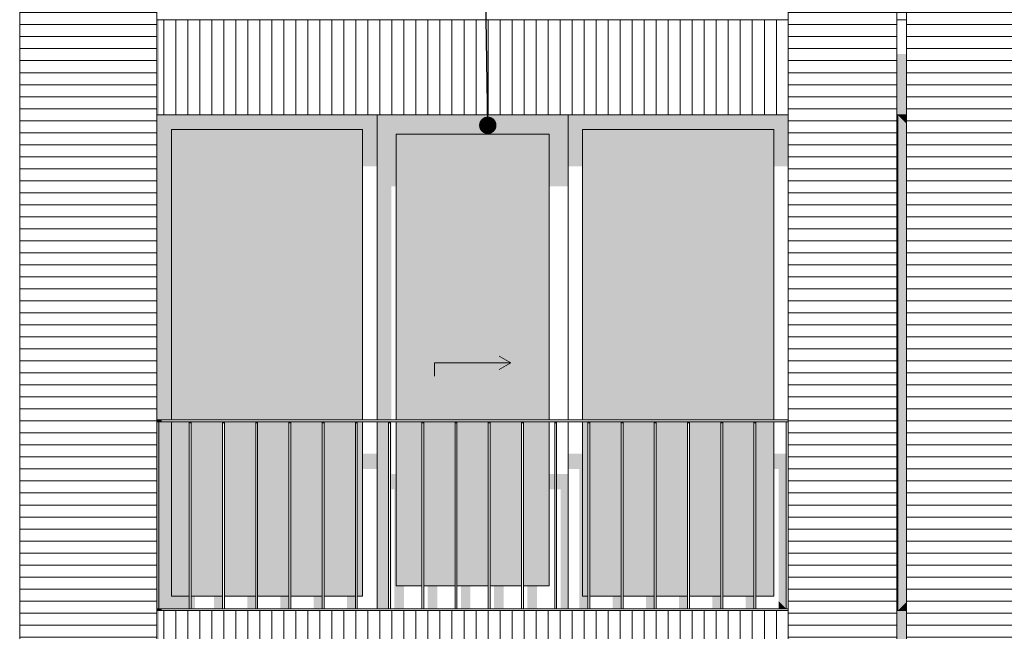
# Model space of a CAD drawing. Header units: millimetres. Extents: x -25778 to 297771, y -21930 to 17454.
# Tile 39 of 109: x 188909 to 194073, y -16838 to -13630. Entities that reach past the tile are written whole.
import ezdxf

# ---------------------------------------------------------------- set-up
doc = ezdxf.new("R2010")
doc.units = ezdxf.units.MM
doc.header["$MEASUREMENT"] = 0
for name, color, linetype in [('34 Balustrades', 7, 'Continuous'), ('34 Balustrades 2D arcering', 7, 'Continuous'), ('New_ Deuren', 7, 'Continuous'), ('New_ Ramen', 7, 'Continuous'), ('New_21 Buitenwanden', 7, 'Continuous'), ('New_21 Buitenwanden 2D arcering', 7, 'Continuous'), ('New_21 Buitenwanden Afdek-arcering', 7, 'Continuous'), ('Tekst_dim 1_ 100 .DO', 7, 'Continuous')]:
    doc.layers.add(name, color=color, linetype=linetype)
doc.dimstyles.new('GENERATED_STYLE__2', dxfattribs={"dimtxt": 0.18, "dimasz": 182.4, "dimexe": 0.18, "dimexo": 0.0625, "dimgap": 0, "dimtad": 0, "dimtih": 1, "dimtoh": 1, "dimdec": 4, "dimzin": 0, "dimdsep": 46, "dimcen": 0.09, "dimadec": 0, "dimazin": 0, "dimtfac": 1, "dimtdec": 4, "dimtmove": 0, "dimatfit": 3, "dimldrblk": 'ARROWHEAD_11', "dimfxl": 1, "dimtolj": 1, "dimtzin": 0, "dimarcsym": 0})
pattern_1 = [(180, (189034.255, -19829.75), (0, 63), [])]

# ---------------------------------------------------------------- blocks, each defined once
blk = doc.blocks.new('Section Element_984_4', base_point=(189034.3, -19829.7))
at = {"layer": 'New_21 Buitenwanden Afdek-arcering', "linetype": 'Continuous', "lineweight": 0, "true_color": 0x000000}
h = blk.add_hatch(dxfattribs=at)
h.set_pattern_fill('920_Lijnen_horz__63_0004', color=18, style=0, pattern_type=2)
h.set_pattern_definition([(180, (189034.255, -19829.75), (0, 63), [])])
h.paths.add_polyline_path([(193509.3, -13629.7), (192939.3, -13629.7), (192939.3, -16729.7), (193509.3, -16729.7)])
at = {"layer": 'New_21 Buitenwanden', "color": 7, "linetype": 'Continuous', "lineweight": 0}
for p, q in [((192939.3, -13629.7), (192939.3, -16729.7)), ((193509.3, -16729.7), (193509.3, -13629.7))]:
    blk.add_line(p, q, dxfattribs=at)
blk = doc.blocks.new('Section Element_985_4', base_point=(189034.3, -19829.7))
at = {"layer": 'New_21 Buitenwanden 2D arcering', "linetype": 'Continuous', "lineweight": 0, "true_color": 0x1e2122}
blk.add_hatch(color=250, dxfattribs=at).paths.add_polyline_path([(193509.3, -10479.7), (192939.3, -10479.7), (192939.3, -10508), (193509.3, -10508)])
at = {"layer": 'New_21 Buitenwanden Afdek-arcering', "linetype": 'Continuous', "lineweight": 0, "true_color": 0x000000}
h = blk.add_hatch(dxfattribs=at)
h.set_pattern_fill('920_Lijnen_horz__63_0004', color=18, style=0, pattern_type=2)
h.set_pattern_definition(pattern_1)
h.paths.add_polyline_path([(193509.3, -10479.7), (192939.3, -10479.7), (192939.3, -13629.7), (193509.3, -13629.7)])
at = {"layer": 'New_21 Buitenwanden', "color": 7, "linetype": 'Continuous', "lineweight": 0}
for p, q in [((193509.3, -13629.7), (193509.3, -10479.7)), ((192939.3, -11029.7), (192939.3, -13629.7))]:
    blk.add_line(p, q, dxfattribs=at)
blk = doc.blocks.new('Section Element_989_4', base_point=(189034.3, -19829.7))
at = {"layer": 'New_21 Buitenwanden 2D arcering', "linetype": 'Continuous', "lineweight": 0, "true_color": 0x1e2122}
blk.add_hatch(color=250, dxfattribs=at).paths.add_polyline_path([(189629.3, -13629.7), (189629.3, -14129.7), (189639.3, -14129.7), (189639.3, -13629.7)])
at = {"layer": 'New_21 Buitenwanden Afdek-arcering', "linetype": 'Continuous', "lineweight": 0, "true_color": 0x000000}
h = blk.add_hatch(dxfattribs=at)
h.set_pattern_fill('930_Lijnen_vert__63_0004', color=18, style=0, pattern_type=2)
h.set_pattern_definition([(90, (189034.255, -19829.75), (63, 0), [])])
h.paths.add_polyline_path([(189629.3, -13629.7), (189629.3, -14129.7), (192939.3, -14129.7), (192939.3, -13629.7)])
at = {"layer": 'New_21 Buitenwanden', "color": 7, "linetype": 'Continuous', "lineweight": 0}
for p, q in [((189629.3, -13629.7), (192939.3, -13629.7)), ((189629.3, -14129.7), (192939.3, -14129.7))]:
    blk.add_line(p, q, dxfattribs=at)
blk = doc.blocks.new('Section Element_993_4', base_point=(189034.3, -19829.7))
at = {"layer": 'New_21 Buitenwanden Afdek-arcering', "linetype": 'Continuous', "lineweight": 0, "true_color": 0x000000}
h = blk.add_hatch(dxfattribs=at)
h.set_pattern_fill('920_Lijnen_horz__63_0004', color=18, style=0, pattern_type=2)
h.set_pattern_definition([(360, (189034.255, -19829.75), (0, 63), [])])
h.paths.add_polyline_path([(188929.3, -19929.7), (188929.3, -16729.7), (188909.3, -16729.7), (188909.3, -19929.7)])
at = {"layer": 'New_21 Buitenwanden', "color": 7, "linetype": 'Continuous', "lineweight": 0}
blk.add_line((188909.3, -19929.7), (188909.3, -16729.7), dxfattribs=at)
blk = doc.blocks.new('Section Element_994_4', base_point=(189034.3, -19829.7))
at = {"layer": 'New_21 Buitenwanden Afdek-arcering', "linetype": 'Continuous', "lineweight": 0, "true_color": 0x000000}
h = blk.add_hatch(dxfattribs=at)
h.set_pattern_fill('920_Lijnen_horz__63_0004', color=18, style=0, pattern_type=2)
h.set_pattern_definition([(180, (189034.255, -19829.75), (0, 63), [])])
h.paths.add_polyline_path([(188929.3, -16729.7), (188929.3, -13629.7), (188909.3, -13629.7), (188909.3, -16729.7)])
at = {"layer": 'New_21 Buitenwanden', "color": 7, "linetype": 'Continuous', "lineweight": 0}
blk.add_line((188909.3, -16729.7), (188909.3, -13629.7), dxfattribs=at)
blk = doc.blocks.new('Section Element_995_4', base_point=(189034.3, -19829.7))
at = {"layer": 'New_21 Buitenwanden 2D arcering', "linetype": 'Continuous', "lineweight": 0, "true_color": 0x1e2122}
blk.add_hatch(color=250, dxfattribs=at).paths.add_polyline_path([(188929.3, -10479.7), (188909.3, -10479.7), (188909.3, -10508), (188929.3, -10508)])
at = {"layer": 'New_21 Buitenwanden Afdek-arcering', "linetype": 'Continuous', "lineweight": 0, "true_color": 0x000000}
h = blk.add_hatch(dxfattribs=at)
h.set_pattern_fill('920_Lijnen_horz__63_0004', color=18, style=0, pattern_type=2)
h.set_pattern_definition([(180, (189034.255, -19829.75), (0, 63), [])])
h.paths.add_polyline_path([(188909.3, -13629.7), (188929.3, -13629.7), (188929.3, -10479.7), (188909.3, -10479.7)])
at = {"layer": 'New_21 Buitenwanden', "color": 7, "linetype": 'Continuous', "lineweight": 0}
blk.add_line((188909.3, -13629.7), (188909.3, -10479.7), dxfattribs=at)
blk = doc.blocks.new('Section Element_1001_4', base_point=(189034.3, -19829.7))
at = {"layer": 'New_21 Buitenwanden Afdek-arcering', "linetype": 'Continuous', "lineweight": 0, "true_color": 0x000000}
h = blk.add_hatch(dxfattribs=at)
h.set_pattern_fill('920_Lijnen_horz__63_0004', color=18, style=0, pattern_type=2)
h.set_pattern_definition([(0, (189034.255, -19829.75), (0, 63), [])])
h.paths.add_polyline_path([(193559.3, -19929.7), (194129.3, -19929.7), (194129.3, -16729.7), (193559.3, -16729.7)])
at = {"layer": 'New_21 Buitenwanden', "color": 7, "linetype": 'Continuous', "lineweight": 0}
for p, q in [((193559.3, -16729.7), (193559.3, -19929.7)), ((194129.3, -19929.7), (194129.3, -16729.7))]:
    blk.add_line(p, q, dxfattribs=at)
blk = doc.blocks.new('Section Element_1003_4', base_point=(189034.3, -19829.7))
at = {"layer": 'New_21 Buitenwanden Afdek-arcering', "linetype": 'Continuous', "lineweight": 0, "true_color": 0x000000}
h = blk.add_hatch(dxfattribs=at)
h.set_pattern_fill('920_Lijnen_horz__63_0004', color=18, style=0, pattern_type=2)
h.set_pattern_definition([(0, (189034.255, -19829.75), (0, 63), [])])
h.paths.add_polyline_path([(189629.3, -19929.7), (189629.3, -16729.7), (188929.3, -16729.7), (188929.3, -19929.7)])
at = {"layer": 'New_21 Buitenwanden', "color": 7, "linetype": 'Continuous', "lineweight": 0}
blk.add_line((189629.3, -19929.7), (189629.3, -16729.7), dxfattribs=at)
blk = doc.blocks.new('Section Element_1004_4', base_point=(189034.3, -19829.7))
at = {"layer": 'New_21 Buitenwanden Afdek-arcering', "linetype": 'Continuous', "lineweight": 0, "true_color": 0x000000}
h = blk.add_hatch(dxfattribs=at)
h.set_pattern_fill('920_Lijnen_horz__63_0004', color=18, style=0, pattern_type=2)
h.set_pattern_definition([(0, (189034.255, -19829.75), (0, 63), [])])
h.paths.add_polyline_path([(193509.3, -19929.7), (193509.3, -16729.7), (192939.3, -16729.7), (192939.3, -19929.7)])
at = {"layer": 'New_21 Buitenwanden', "color": 7, "linetype": 'Continuous', "lineweight": 0}
for p, q in [((192939.3, -19929.7), (192939.3, -16729.7)), ((193509.3, -19929.7), (193509.3, -16729.7))]:
    blk.add_line(p, q, dxfattribs=at)
blk = doc.blocks.new('Section Element_1005_4', base_point=(189034.3, -19829.7))
at = {"layer": 'New_21 Buitenwanden 2D arcering', "linetype": 'Continuous', "lineweight": 0, "true_color": 0x1e2122}
blk.add_hatch(color=250, dxfattribs=at).paths.add_polyline_path([(193509.3, -11029.7), (193509.3, -11043.9), (193559.3, -11043.9), (193559.3, -11029.7)])
at = {"layer": 'New_21 Buitenwanden Afdek-arcering', "linetype": 'Continuous', "lineweight": 0, "true_color": 0x000000}
h = blk.add_hatch(dxfattribs=at)
h.set_pattern_fill('920_Lijnen_horz__63_0004', color=18, style=0, pattern_type=2)
h.set_pattern_definition([(0, (189034.255, -19829.75), (0, 63), [])])
h.paths.add_polyline_path([(193509.3, -13629.7), (193559.3, -13629.7), (193559.3, -11029.7), (193509.3, -11029.7)])
blk = doc.blocks.new('Section Element_1007_4', base_point=(189034.3, -19829.7))
at = {"layer": 'New_21 Buitenwanden 2D arcering', "linetype": 'Continuous', "lineweight": 0, "true_color": 0x1e2122}
blk.add_hatch(color=250, dxfattribs=at).paths.add_polyline_path([(193509.3, -16729.7), (193514.3, -16729.7), (193514.3, -14129.7), (193509.3, -14129.7)])
at = {"layer": 'New_21 Buitenwanden Afdek-arcering', "linetype": 'Continuous', "lineweight": 0, "true_color": 0x000000}
h = blk.add_hatch(dxfattribs=at)
h.set_pattern_fill('920_Lijnen_horz__63_0004', color=18, style=0, pattern_type=2)
h.set_pattern_definition([(360, (189034.255, -19829.75), (0, 63), [])])
h.paths.add_polyline_path([(193509.3, -16729.7), (193514.3, -16729.7), (193514.3, -14129.7), (193509.3, -14129.7)])
blk = doc.blocks.new('Section Element_1009_4', base_point=(189034.3, -19829.7))
at = {"layer": 'New_21 Buitenwanden 2D arcering', "linetype": 'Continuous', "lineweight": 0, "true_color": 0x1e2122}
blk.add_hatch(color=250, dxfattribs=at).paths.add_polyline_path([(193509.3, -14129.7), (193559.3, -14129.7), (193559.3, -13809.7), (193509.3, -13809.7)])
at = {"layer": 'New_21 Buitenwanden Afdek-arcering', "linetype": 'Continuous', "lineweight": 0, "true_color": 0x000000}
h = blk.add_hatch(dxfattribs=at)
h.set_pattern_fill('930_Lijnen_vert__63_0004', color=18, style=0, pattern_type=2)
h.set_pattern_definition([(90, (189034.255, -19829.75), (-63, 0), [])])
h.paths.add_polyline_path([(193509.3, -13629.7), (193509.3, -14129.7), (193559.3, -14129.7), (193559.3, -13629.7)])
at = {"layer": 'New_21 Buitenwanden', "color": 7, "linetype": 'Continuous', "lineweight": 0}
for p, q in [((193559.3, -13629.7), (193509.3, -13629.7)), ((193514.3, -14129.7), (193509.3, -14129.7)), ((193559.3, -14129.7), (193514.3, -14129.7))]:
    blk.add_line(p, q, dxfattribs=at)
blk = doc.blocks.new('Section Element_1010_4', base_point=(189034.3, -19829.7))
at = {"layer": 'New_21 Buitenwanden 2D arcering', "linetype": 'Continuous', "lineweight": 0, "true_color": 0x1e2122}
blk.add_hatch(color=250, dxfattribs=at).paths.add_polyline_path([(193509.3, -17229.7), (193559.3, -17229.7), (193559.3, -16729.7), (193509.3, -16729.7)])
at = {"layer": 'New_21 Buitenwanden Afdek-arcering', "linetype": 'Continuous', "lineweight": 0, "true_color": 0x000000}
h = blk.add_hatch(dxfattribs=at)
h.set_pattern_fill('930_Lijnen_vert__63_0004', color=18, style=0, pattern_type=2)
h.set_pattern_definition([(90, (189034.255, -19829.75), (-63, 0), [])])
h.paths.add_polyline_path([(193509.3, -17229.7), (193559.3, -17229.7), (193559.3, -16729.7), (193509.3, -16729.7)])
at = {"layer": 'New_21 Buitenwanden', "color": 7, "linetype": 'Continuous', "lineweight": 0}
for p, q in [((193514.3, -16729.7), (193509.3, -16729.7)), ((193559.3, -16729.7), (193514.3, -16729.7)), ((193559.3, -17229.7), (193509.3, -17229.7))]:
    blk.add_line(p, q, dxfattribs=at)
blk = doc.blocks.new('Section Element_1025_4', base_point=(189034.3, -19829.7))
at = {"layer": 'New_21 Buitenwanden Afdek-arcering', "linetype": 'Continuous', "lineweight": 0, "true_color": 0x000000}
h = blk.add_hatch(dxfattribs=at)
h.set_pattern_fill('920_Lijnen_horz__63_0004', color=18, style=0, pattern_type=2)
h.set_pattern_definition(pattern_1)
h.paths.add_polyline_path([(193559.3, -13629.7), (193559.3, -16729.7), (194129.3, -16729.7), (194129.3, -13629.7)])
at = {"layer": 'New_21 Buitenwanden', "color": 7, "linetype": 'Continuous', "lineweight": 0}
for p, q in [((193559.3, -13629.7), (193559.3, -16729.7)), ((194129.3, -13629.7), (194129.3, -16729.7))]:
    blk.add_line(p, q, dxfattribs=at)
blk = doc.blocks.new('Section Element_1026_4', base_point=(189034.3, -19829.7))
at = {"layer": 'New_21 Buitenwanden 2D arcering', "linetype": 'Continuous', "lineweight": 0, "true_color": 0x1e2122}
blk.add_hatch(color=250, dxfattribs=at).paths.add_polyline_path([(193559.3, -10479.7), (193559.3, -10508), (194129.3, -10508), (194129.3, -10479.7)])
at = {"layer": 'New_21 Buitenwanden Afdek-arcering', "linetype": 'Continuous', "lineweight": 0, "true_color": 0x000000}
h = blk.add_hatch(dxfattribs=at)
h.set_pattern_fill('920_Lijnen_horz__63_0004', color=18, style=0, pattern_type=2)
h.set_pattern_definition([(180, (189034.255, -19829.75), (0, 63), [])])
h.paths.add_polyline_path([(193559.3, -13629.7), (194129.3, -13629.7), (194129.3, -10479.7), (193559.3, -10479.7)])
at = {"layer": 'New_21 Buitenwanden', "color": 7, "linetype": 'Continuous', "lineweight": 0}
for p, q in [((193559.3, -10479.7), (193559.3, -13629.7)), ((194129.3, -11029.7), (194129.3, -13629.7))]:
    blk.add_line(p, q, dxfattribs=at)
blk = doc.blocks.new('Section Element_1029_4', base_point=(189034.3, -19829.7))
at = {"layer": 'New_21 Buitenwanden Afdek-arcering', "linetype": 'Continuous', "lineweight": 0, "true_color": 0x000000}
h = blk.add_hatch(dxfattribs=at)
h.set_pattern_fill('920_Lijnen_horz__63_0004', color=18, style=0, pattern_type=2)
h.set_pattern_definition([(180, (189034.255, -19829.75), (0, 63), [])])
h.paths.add_polyline_path([(188929.3, -13629.7), (188929.3, -16729.7), (189629.3, -16729.7), (189629.3, -13629.7)])
at = {"layer": 'New_21 Buitenwanden', "color": 7, "linetype": 'Continuous', "lineweight": 0}
blk.add_line((189629.3, -13629.7), (189629.3, -16729.7), dxfattribs=at)
blk = doc.blocks.new('Section Element_1030_4', base_point=(189034.3, -19829.7))
at = {"layer": 'New_21 Buitenwanden 2D arcering', "linetype": 'Continuous', "lineweight": 0, "true_color": 0x1e2122}
blk.add_hatch(color=250, dxfattribs=at).paths.add_polyline_path([(188929.3, -10479.7), (188929.3, -10508), (189629.3, -10508), (189629.3, -10479.7)])
at = {"layer": 'New_21 Buitenwanden Afdek-arcering', "linetype": 'Continuous', "lineweight": 0, "true_color": 0x000000}
h = blk.add_hatch(dxfattribs=at)
h.set_pattern_fill('920_Lijnen_horz__63_0004', color=18, style=0, pattern_type=2)
h.set_pattern_definition([(180, (189034.255, -19829.75), (0, 63), [])])
h.paths.add_polyline_path([(188929.3, -10479.7), (188929.3, -13629.7), (189629.3, -13629.7), (189629.3, -10479.7)])
at = {"layer": 'New_21 Buitenwanden', "color": 7, "linetype": 'Continuous', "lineweight": 0}
blk.add_line((189629.3, -11029.7), (189629.3, -13629.7), dxfattribs=at)
blk = doc.blocks.new('Section Element_1032_4', base_point=(189034.3, -19829.7))
at = {"layer": 'New_21 Buitenwanden 2D arcering', "linetype": 'Continuous', "lineweight": 0, "true_color": 0x1e2122}
blk.add_hatch(color=250, dxfattribs=at).paths.add_polyline_path([(189629.3, -16729.7), (189629.3, -17229.7), (189639.3, -17229.7), (189639.3, -16729.7)])
at = {"layer": 'New_21 Buitenwanden Afdek-arcering', "linetype": 'Continuous', "lineweight": 0, "true_color": 0x000000}
h = blk.add_hatch(dxfattribs=at)
h.set_pattern_fill('930_Lijnen_vert__63_0004', color=18, style=0, pattern_type=2)
h.set_pattern_definition([(90, (189034.255, -19829.75), (63, 0), [])])
h.paths.add_polyline_path([(189629.3, -16729.7), (189629.3, -17229.7), (192939.3, -17229.7), (192939.3, -16729.7)])
at = {"layer": 'New_21 Buitenwanden', "color": 7, "linetype": 'Continuous', "lineweight": 0}
for p, q in [((189629.3, -16729.7), (192939.3, -16729.7)), ((189629.3, -17229.7), (192939.3, -17229.7))]:
    blk.add_line(p, q, dxfattribs=at)
blk = doc.blocks.new('Section Element_1073_4', base_point=(189034.3, -19829.7))
at = {"layer": '34 Balustrades 2D arcering', "linetype": 'Continuous', "lineweight": 0, "true_color": 0x1e2122}
blk.add_hatch(color=250, dxfattribs=at).paths.add_polyline_path([(189629.3, -15739.7), (189654.3, -15739.7), (189654.3, -15729.7), (189629.3, -15729.7)])
at = {"layer": '34 Balustrades', "color": 9, "linetype": 'Continuous', "lineweight": 0}
for p, q in [((192939.3, -15729.7), (189629.3, -15729.7)), ((192929.3, -15739.7), (189639.3, -15739.7))]:
    blk.add_line(p, q, dxfattribs=at)
blk = doc.blocks.new('Section Element_1074_4', base_point=(189034.3, -19829.7))
at = {"layer": '34 Balustrades 2D arcering', "linetype": 'Continuous', "lineweight": 0, "true_color": 0x1e2122}
blk.add_hatch(color=250, dxfattribs=at).paths.add_polyline_path([(189629.3, -16719.7), (189629.3, -16729.7), (189654.3, -16729.7), (189654.3, -16719.7)])
at = {"layer": '34 Balustrades', "color": 9, "linetype": 'Continuous', "lineweight": 0}
blk.add_line((192929.3, -16719.7), (189639.3, -16719.7), dxfattribs=at)
blk = doc.blocks.new('Section Element_1075_4', base_point=(189034.3, -19829.7))
at = {"layer": 'New_21 Buitenwanden 2D arcering', "linetype": 'Continuous', "lineweight": 0, "true_color": 0x1e2122}
for points in [[(192939.3, -14129.7), (191785.3, -14129.7), (191861.3, -14205.7), (192863.3, -14205.7)], [(191861.3, -14205.7), (191785.3, -14129.7), (191785.3, -14398.4), (191861.3, -14398.4)], [(192939.3, -14129.7), (192863.3, -14205.7), (192863.3, -14398.4), (192939.3, -14398.4)], [(192863.3, -14205.7), (191861.3, -14205.7), (191861.3, -15729.7), (191896.3, -15729.7), (191896.3, -14447.9), (192863.3, -14447.9)], [(191889, -15739.7), (191861.3, -15739.7), (191861.3, -16653.7), (191889, -16653.7)], [(191861.3, -15906.5), (191785.3, -15906.5), (191785.3, -15987.2), (191844.8, -15987.2), (191844.8, -16670.2), (191861.3, -16653.7)], [(192863.3, -15987.2), (192890, -15987.2), (192890, -16680.5), (192929.3, -16719.7), (192929.3, -15906.5), (192863.3, -15906.5)], [(191899, -16653.7), (191929.8, -16653.7), (191929.8, -16036.7), (192054, -16036.7), (192054, -16653.7), (192063.2, -16653.7), (192063.2, -15956), (191899, -15956)], [(192073.2, -16653.7), (192104, -16653.7), (192104, -16036.7), (192228.2, -16036.7), (192228.2, -16653.7), (192237.4, -16653.7), (192237.4, -15956), (192073.2, -15956)], [(192247.4, -16653.7), (192278.2, -16653.7), (192278.2, -16036.7), (192402.4, -16036.7), (192402.4, -16653.7), (192411.6, -16653.7), (192411.6, -15956), (192247.4, -15956)], [(192421.6, -16653.7), (192452.4, -16653.7), (192452.4, -16036.7), (192576.6, -16036.7), (192576.6, -16653.7), (192585.8, -16653.7), (192585.8, -15956), (192421.6, -15956)], [(192595.8, -16653.7), (192626.6, -16653.7), (192626.6, -16036.7), (192750.8, -16036.7), (192750.8, -16653.7), (192760, -16653.7), (192760, -15956), (192595.8, -15956)], [(192770, -16653.7), (192800.8, -16653.7), (192800.8, -16036.7), (192863.3, -16036.7), (192863.3, -15956), (192770, -15956)], [(191861.3, -16653.7), (191844.8, -16670.2), (191844.8, -16719.7), (191889, -16719.7), (191889, -16653.7)], [(192063.2, -16653.7), (192019, -16653.7), (192019, -16719.7), (192063.2, -16719.7)], [(192237.4, -16653.7), (192193.2, -16653.7), (192193.2, -16719.7), (192237.4, -16719.7)], [(192411.6, -16653.7), (192367.4, -16653.7), (192367.4, -16719.7), (192411.6, -16719.7)], [(192585.8, -16653.7), (192541.6, -16653.7), (192541.6, -16719.7), (192585.8, -16719.7)], [(192760, -16653.7), (192715.8, -16653.7), (192715.8, -16719.7), (192760, -16719.7)], [(192929.3, -16719.7), (192890, -16680.5), (192890, -16719.7)]]:
    blk.add_hatch(color=250, dxfattribs=at).paths.add_polyline_path(points)
at = {"layer": 'New_21 Buitenwanden Afdek-arcering', "linetype": 'Continuous', "lineweight": 0, "true_color": 0x99a3a6}
for points in [[(192863.3, -14205.7), (191861.3, -14205.7), (191861.3, -15729.7), (192863.3, -15729.7)], [(191889, -15739.7), (191861.3, -15739.7), (191861.3, -16653.7), (191889, -16653.7)], [(191899, -16653.7), (192063.2, -16653.7), (192063.2, -15739.7), (191899, -15739.7)], [(192237.4, -15739.7), (192073.2, -15739.7), (192073.2, -16653.7), (192237.4, -16653.7)], [(192247.4, -15739.7), (192247.4, -16653.7), (192411.6, -16653.7), (192411.6, -15739.7)], [(192585.8, -15739.7), (192421.6, -15739.7), (192421.6, -16653.7), (192585.8, -16653.7)], [(192595.8, -15739.7), (192595.8, -16653.7), (192760, -16653.7), (192760, -15739.7)], [(192863.3, -15739.7), (192770, -15739.7), (192770, -16653.7), (192863.3, -16653.7)]]:
    blk.add_hatch(color=253, dxfattribs=at).paths.add_polyline_path(points)
at = {"layer": 'New_ Ramen', "color": 7, "linetype": 'Continuous', "lineweight": 0}
for p, q in [((191785.3, -14129.7), (191785.3, -15729.7)), ((191861.3, -15729.7), (191861.3, -14205.7)), ((191861.3, -14205.7), (192863.3, -14205.7)), ((192863.3, -14205.7), (192863.3, -15729.7)), ((191785.3, -15739.7), (191785.3, -16719.7)), ((191861.3, -16653.7), (191861.3, -15739.7)), ((192863.3, -15739.7), (192863.3, -16653.7)), ((191889, -16653.7), (191861.3, -16653.7)), ((192063.2, -16653.7), (191899, -16653.7)), ((192237.4, -16653.7), (192073.2, -16653.7)), ((192411.6, -16653.7), (192247.4, -16653.7)), ((192585.8, -16653.7), (192421.6, -16653.7)), ((192760, -16653.7), (192595.8, -16653.7)), ((192863.3, -16653.7), (192770, -16653.7))]:
    blk.add_line(p, q, dxfattribs=at)
blk = doc.blocks.new('Section Element_1076_4', base_point=(189034.3, -19829.7))
at = {"layer": 'New_21 Buitenwanden 2D arcering', "linetype": 'Continuous', "lineweight": 0, "true_color": 0x1e2122}
for points in [[(189629.3, -14129.7), (189629.3, -15729.7), (189705.3, -15729.7), (189705.3, -14205.7)], [(189629.3, -14129.7), (189705.3, -14205.7), (190707.3, -14205.7), (190783.3, -14129.7)], [(190783.3, -14129.7), (190707.3, -14205.7), (190707.3, -14398.4), (190783.3, -14398.4)], [(189705.3, -15729.7), (189864.3, -15729.7), (189864.3, -14447.9), (190707.3, -14447.9), (190707.3, -14205.7), (189705.3, -14205.7)], [(189639.3, -16719.7), (189705.3, -16653.7), (189705.3, -15739.7), (189639.3, -15739.7)], [(189705.3, -16653.7), (189798.5, -16653.7), (189798.5, -15739.7), (189705.3, -15739.7)], [(189808.5, -16653.7), (189864.3, -16653.7), (189864.3, -16036.7), (189963.5, -16036.7), (189963.5, -16653.7), (189972.7, -16653.7), (189972.7, -15956), (189864.3, -15956), (189864.3, -15739.7), (189808.5, -15739.7)], [(190707.3, -15987.2), (190783.3, -15987.2), (190783.3, -15906.5), (190707.3, -15906.5)], [(189982.7, -16653.7), (190013.5, -16653.7), (190013.5, -16036.7), (190137.7, -16036.7), (190137.7, -16653.7), (190146.9, -16653.7), (190146.9, -15956), (189982.7, -15956)], [(190156.9, -16653.7), (190187.7, -16653.7), (190187.7, -16036.7), (190311.9, -16036.7), (190311.9, -16653.7), (190321.1, -16653.7), (190321.1, -15956), (190156.9, -15956)], [(190331.1, -16653.7), (190361.9, -16653.7), (190361.9, -16036.7), (190486.1, -16036.7), (190486.1, -16653.7), (190495.3, -16653.7), (190495.3, -15956), (190331.1, -15956)], [(190505.3, -16653.7), (190536.1, -16653.7), (190536.1, -16036.7), (190660.3, -16036.7), (190660.3, -16653.7), (190669.5, -16653.7), (190669.5, -15956), (190505.3, -15956)], [(190679.5, -16653.7), (190707.3, -16653.7), (190707.3, -15956), (190679.5, -15956)], [(189639.3, -16719.7), (189798.5, -16719.7), (189798.5, -16653.7), (189705.3, -16653.7)], [(189808.5, -16719.7), (189829.3, -16719.7), (189829.3, -16653.7), (189808.5, -16653.7)], [(189928.5, -16719.7), (189972.7, -16719.7), (189972.7, -16653.7), (189928.5, -16653.7)], [(190146.9, -16653.7), (190102.7, -16653.7), (190102.7, -16719.7), (190146.9, -16719.7)], [(190321.1, -16653.7), (190276.9, -16653.7), (190276.9, -16719.7), (190321.1, -16719.7)], [(190495.3, -16653.7), (190451.1, -16653.7), (190451.1, -16719.7), (190495.3, -16719.7)], [(190669.5, -16653.7), (190625.3, -16653.7), (190625.3, -16719.7), (190669.5, -16719.7)]]:
    blk.add_hatch(color=250, dxfattribs=at).paths.add_polyline_path(points)
at = {"layer": 'New_21 Buitenwanden Afdek-arcering', "linetype": 'Continuous', "lineweight": 0, "true_color": 0x99a3a6}
for points in [[(189705.3, -15729.7), (190707.3, -15729.7), (190707.3, -14205.7), (189705.3, -14205.7)], [(189705.3, -16653.7), (189798.5, -16653.7), (189798.5, -15739.7), (189705.3, -15739.7)], [(189808.5, -16653.7), (189972.7, -16653.7), (189972.7, -15739.7), (189808.5, -15739.7)], [(189982.7, -15739.7), (189982.7, -16653.7), (190146.9, -16653.7), (190146.9, -15739.7)], [(190321.1, -15739.7), (190156.9, -15739.7), (190156.9, -16653.7), (190321.1, -16653.7)], [(190331.1, -16653.7), (190495.3, -16653.7), (190495.3, -15739.7), (190331.1, -15739.7)], [(190669.5, -15739.7), (190505.3, -15739.7), (190505.3, -16653.7), (190669.5, -16653.7)], [(190707.3, -15739.7), (190679.5, -15739.7), (190679.5, -16653.7), (190707.3, -16653.7)]]:
    blk.add_hatch(color=253, dxfattribs=at).paths.add_polyline_path(points)
at = {"layer": 'New_ Ramen', "color": 7, "linetype": 'Continuous', "lineweight": 0}
for p, q in [((190783.3, -15729.7), (190783.3, -14129.7)), ((189705.3, -15729.7), (189705.3, -14205.7)), ((189705.3, -14205.7), (190707.3, -14205.7)), ((190707.3, -14205.7), (190707.3, -15729.7)), ((189705.3, -16653.7), (189705.3, -15739.7)), ((190707.3, -15739.7), (190707.3, -16653.7)), ((190783.3, -16719.7), (190783.3, -15739.7)), ((189798.5, -16653.7), (189705.3, -16653.7)), ((189972.7, -16653.7), (189808.5, -16653.7)), ((190146.9, -16653.7), (189982.7, -16653.7)), ((190321.1, -16653.7), (190156.9, -16653.7)), ((190495.3, -16653.7), (190331.1, -16653.7)), ((190669.5, -16653.7), (190505.3, -16653.7)), ((190707.3, -16653.7), (190679.5, -16653.7))]:
    blk.add_line(p, q, dxfattribs=at)
blk = doc.blocks.new('Section Element_1218_4', base_point=(189034.3, -19829.7))
at = {"layer": '34 Balustrades 2D arcering', "linetype": 'Continuous', "lineweight": 0, "true_color": 0x1e2122}
blk.add_hatch(color=250, dxfattribs=at).paths.add_polyline_path([(192770, -15739.7), (192760, -15739.7), (192760, -15746.8), (192770, -15746.8)])
at = {"layer": '34 Balustrades', "color": 9, "linetype": 'Continuous', "lineweight": 0}
for p, q in [((192760, -16719.7), (192760, -15739.7)), ((192770, -16719.7), (192770, -15739.7))]:
    blk.add_line(p, q, dxfattribs=at)
blk = doc.blocks.new('Section Element_1219_4', base_point=(189034.3, -19829.7))
at = {"layer": '34 Balustrades 2D arcering', "linetype": 'Continuous', "lineweight": 0, "true_color": 0x1e2122}
blk.add_hatch(color=250, dxfattribs=at).paths.add_polyline_path([(192595.8, -15739.7), (192585.8, -15739.7), (192585.8, -15746.8), (192595.8, -15746.8)])
at = {"layer": '34 Balustrades', "color": 9, "linetype": 'Continuous', "lineweight": 0}
for p, q in [((192585.8, -16719.7), (192585.8, -15739.7)), ((192595.8, -16719.7), (192595.8, -15739.7))]:
    blk.add_line(p, q, dxfattribs=at)
blk = doc.blocks.new('Section Element_1220_4', base_point=(189034.3, -19829.7))
at = {"layer": '34 Balustrades 2D arcering', "linetype": 'Continuous', "lineweight": 0, "true_color": 0x1e2122}
blk.add_hatch(color=250, dxfattribs=at).paths.add_polyline_path([(192421.6, -15739.7), (192411.6, -15739.7), (192411.6, -15746.8), (192421.6, -15746.8)])
at = {"layer": '34 Balustrades', "color": 9, "linetype": 'Continuous', "lineweight": 0}
for p, q in [((192411.6, -16719.7), (192411.6, -15739.7)), ((192421.6, -16719.7), (192421.6, -15739.7))]:
    blk.add_line(p, q, dxfattribs=at)
blk = doc.blocks.new('Section Element_1221_4', base_point=(189034.3, -19829.7))
at = {"layer": '34 Balustrades 2D arcering', "linetype": 'Continuous', "lineweight": 0, "true_color": 0x1e2122}
blk.add_hatch(color=250, dxfattribs=at).paths.add_polyline_path([(192247.4, -15739.7), (192237.4, -15739.7), (192237.4, -15746.8), (192247.4, -15746.8)])
at = {"layer": '34 Balustrades', "color": 9, "linetype": 'Continuous', "lineweight": 0}
for p, q in [((192237.4, -16719.7), (192237.4, -15739.7)), ((192247.4, -16719.7), (192247.4, -15739.7))]:
    blk.add_line(p, q, dxfattribs=at)
blk = doc.blocks.new('Section Element_1222_4', base_point=(189034.3, -19829.7))
at = {"layer": '34 Balustrades 2D arcering', "linetype": 'Continuous', "lineweight": 0, "true_color": 0x1e2122}
blk.add_hatch(color=250, dxfattribs=at).paths.add_polyline_path([(192063.2, -15739.7), (192063.2, -15746.8), (192073.2, -15746.8), (192073.2, -15739.7)])
at = {"layer": '34 Balustrades', "color": 9, "linetype": 'Continuous', "lineweight": 0}
for p, q in [((192063.2, -16719.7), (192063.2, -15739.7)), ((192073.2, -16719.7), (192073.2, -15739.7))]:
    blk.add_line(p, q, dxfattribs=at)
blk = doc.blocks.new('Section Element_1223_4', base_point=(189034.3, -19829.7))
at = {"layer": '34 Balustrades 2D arcering', "linetype": 'Continuous', "lineweight": 0, "true_color": 0x1e2122}
blk.add_hatch(color=250, dxfattribs=at).paths.add_polyline_path([(191889, -15746.8), (191899, -15746.8), (191899, -15739.7), (191889, -15739.7)])
at = {"layer": '34 Balustrades', "color": 9, "linetype": 'Continuous', "lineweight": 0}
for p, q in [((191889, -16719.7), (191889, -15739.7)), ((191899, -16719.7), (191899, -15739.7))]:
    blk.add_line(p, q, dxfattribs=at)
blk = doc.blocks.new('Section Element_1224_4', base_point=(189034.3, -19829.7))
at = {"layer": '34 Balustrades 2D arcering', "linetype": 'Continuous', "lineweight": 0, "true_color": 0x1e2122}
blk.add_hatch(color=250, dxfattribs=at).paths.add_polyline_path([(191724.8, -15739.7), (191714.8, -15739.7), (191714.8, -15746.8), (191724.8, -15746.8)])
at = {"layer": '34 Balustrades', "color": 9, "linetype": 'Continuous', "lineweight": 0}
for p, q in [((191714.8, -16719.7), (191714.8, -15739.7)), ((191724.8, -16719.7), (191724.8, -15739.7))]:
    blk.add_line(p, q, dxfattribs=at)
blk = doc.blocks.new('Section Element_1225_4', base_point=(189034.3, -19829.7))
at = {"layer": '34 Balustrades 2D arcering', "linetype": 'Continuous', "lineweight": 0, "true_color": 0x1e2122}
blk.add_hatch(color=250, dxfattribs=at).paths.add_polyline_path([(191550.6, -15739.7), (191540.6, -15739.7), (191540.6, -15746.8), (191550.6, -15746.8)])
at = {"layer": '34 Balustrades', "color": 9, "linetype": 'Continuous', "lineweight": 0}
for p, q in [((191540.6, -16719.7), (191540.6, -15739.7)), ((191550.6, -16719.7), (191550.6, -15739.7))]:
    blk.add_line(p, q, dxfattribs=at)
blk = doc.blocks.new('Section Element_1226_4', base_point=(189034.3, -19829.7))
at = {"layer": '34 Balustrades 2D arcering', "linetype": 'Continuous', "lineweight": 0, "true_color": 0x1e2122}
blk.add_hatch(color=250, dxfattribs=at).paths.add_polyline_path([(191376.4, -15739.7), (191366.4, -15739.7), (191366.4, -15746.8), (191376.4, -15746.8)])
at = {"layer": '34 Balustrades', "color": 9, "linetype": 'Continuous', "lineweight": 0}
for p, q in [((191366.4, -16719.7), (191366.4, -15739.7)), ((191376.4, -16719.7), (191376.4, -15739.7))]:
    blk.add_line(p, q, dxfattribs=at)
blk = doc.blocks.new('Section Element_1227_4', base_point=(189034.3, -19829.7))
at = {"layer": '34 Balustrades 2D arcering', "linetype": 'Continuous', "lineweight": 0, "true_color": 0x1e2122}
blk.add_hatch(color=250, dxfattribs=at).paths.add_polyline_path([(191202.1, -15739.7), (191192.1, -15739.7), (191192.1, -15746.8), (191202.1, -15746.8)])
at = {"layer": '34 Balustrades', "color": 9, "linetype": 'Continuous', "lineweight": 0}
for p, q in [((191192.1, -16719.7), (191192.1, -15739.7)), ((191202.1, -16719.7), (191202.1, -15739.7))]:
    blk.add_line(p, q, dxfattribs=at)
blk = doc.blocks.new('Section Element_1228_4', base_point=(189034.3, -19829.7))
at = {"layer": '34 Balustrades 2D arcering', "linetype": 'Continuous', "lineweight": 0, "true_color": 0x1e2122}
blk.add_hatch(color=250, dxfattribs=at).paths.add_polyline_path([(191017.9, -15739.7), (191017.9, -15746.8), (191027.9, -15746.8), (191027.9, -15739.7)])
at = {"layer": '34 Balustrades', "color": 9, "linetype": 'Continuous', "lineweight": 0}
for p, q in [((191017.9, -16719.7), (191017.9, -15739.7)), ((191027.9, -16719.7), (191027.9, -15739.7))]:
    blk.add_line(p, q, dxfattribs=at)
blk = doc.blocks.new('Section Element_1229_4', base_point=(189034.3, -19829.7))
at = {"layer": '34 Balustrades 2D arcering', "linetype": 'Continuous', "lineweight": 0, "true_color": 0x1e2122}
blk.add_hatch(color=250, dxfattribs=at).paths.add_polyline_path([(190843.7, -15746.8), (190853.7, -15746.8), (190853.7, -15739.7), (190843.7, -15739.7)])
at = {"layer": '34 Balustrades', "color": 9, "linetype": 'Continuous', "lineweight": 0}
for p, q in [((190843.7, -16719.7), (190843.7, -15739.7)), ((190853.7, -16719.7), (190853.7, -15739.7))]:
    blk.add_line(p, q, dxfattribs=at)
blk = doc.blocks.new('Section Element_1230_4', base_point=(189034.3, -19829.7))
at = {"layer": '34 Balustrades 2D arcering', "linetype": 'Continuous', "lineweight": 0, "true_color": 0x1e2122}
blk.add_hatch(color=250, dxfattribs=at).paths.add_polyline_path([(190679.5, -15739.7), (190669.5, -15739.7), (190669.5, -15746.8), (190679.5, -15746.8)])
at = {"layer": '34 Balustrades', "color": 9, "linetype": 'Continuous', "lineweight": 0}
for p, q in [((190669.5, -16719.7), (190669.5, -15739.7)), ((190679.5, -16719.7), (190679.5, -15739.7))]:
    blk.add_line(p, q, dxfattribs=at)
blk = doc.blocks.new('Section Element_1231_4', base_point=(189034.3, -19829.7))
at = {"layer": '34 Balustrades 2D arcering', "linetype": 'Continuous', "lineweight": 0, "true_color": 0x1e2122}
blk.add_hatch(color=250, dxfattribs=at).paths.add_polyline_path([(190505.3, -15739.7), (190495.3, -15739.7), (190495.3, -15746.8), (190505.3, -15746.8)])
at = {"layer": '34 Balustrades', "color": 9, "linetype": 'Continuous', "lineweight": 0}
for p, q in [((190495.3, -16719.7), (190495.3, -15739.7)), ((190505.3, -16719.7), (190505.3, -15739.7))]:
    blk.add_line(p, q, dxfattribs=at)
blk = doc.blocks.new('Section Element_1232_4', base_point=(189034.3, -19829.7))
at = {"layer": '34 Balustrades 2D arcering', "linetype": 'Continuous', "lineweight": 0, "true_color": 0x1e2122}
blk.add_hatch(color=250, dxfattribs=at).paths.add_polyline_path([(190331.1, -15739.7), (190321.1, -15739.7), (190321.1, -15746.8), (190331.1, -15746.8)])
at = {"layer": '34 Balustrades', "color": 9, "linetype": 'Continuous', "lineweight": 0}
for p, q in [((190321.1, -16719.7), (190321.1, -15739.7)), ((190331.1, -16719.7), (190331.1, -15739.7))]:
    blk.add_line(p, q, dxfattribs=at)
blk = doc.blocks.new('Section Element_1233_4', base_point=(189034.3, -19829.7))
at = {"layer": '34 Balustrades 2D arcering', "linetype": 'Continuous', "lineweight": 0, "true_color": 0x1e2122}
blk.add_hatch(color=250, dxfattribs=at).paths.add_polyline_path([(190156.9, -15739.7), (190146.9, -15739.7), (190146.9, -15746.8), (190156.9, -15746.8)])
at = {"layer": '34 Balustrades', "color": 9, "linetype": 'Continuous', "lineweight": 0}
for p, q in [((190146.9, -16719.7), (190146.9, -15739.7)), ((190156.9, -16719.7), (190156.9, -15739.7))]:
    blk.add_line(p, q, dxfattribs=at)
blk = doc.blocks.new('Section Element_1234_4', base_point=(189034.3, -19829.7))
at = {"layer": '34 Balustrades 2D arcering', "linetype": 'Continuous', "lineweight": 0, "true_color": 0x1e2122}
blk.add_hatch(color=250, dxfattribs=at).paths.add_polyline_path([(189982.7, -15739.7), (189972.7, -15739.7), (189972.7, -15746.8), (189982.7, -15746.8)])
at = {"layer": '34 Balustrades', "color": 9, "linetype": 'Continuous', "lineweight": 0}
for p, q in [((189972.7, -16719.7), (189972.7, -15739.7)), ((189982.7, -16719.7), (189982.7, -15739.7))]:
    blk.add_line(p, q, dxfattribs=at)
blk = doc.blocks.new('Section Element_1235_4', base_point=(189034.3, -19829.7))
at = {"layer": '34 Balustrades 2D arcering', "linetype": 'Continuous', "lineweight": 0, "true_color": 0x1e2122}
blk.add_hatch(color=250, dxfattribs=at).paths.add_polyline_path([(189808.5, -15739.7), (189798.5, -15739.7), (189798.5, -15746.8), (189808.5, -15746.8)])
at = {"layer": '34 Balustrades', "color": 9, "linetype": 'Continuous', "lineweight": 0}
for p, q in [((189798.5, -16719.7), (189798.5, -15739.7)), ((189808.5, -16719.7), (189808.5, -15739.7))]:
    blk.add_line(p, q, dxfattribs=at)
blk = doc.blocks.new('Section Element_1236_4', base_point=(189034.3, -19829.7))
at = {"layer": '34 Balustrades', "color": 9, "linetype": 'Continuous', "lineweight": 0}
for p, q in [((192939.3, -15739.7), (192929.3, -15739.7)), ((192929.3, -16719.7), (192929.3, -15739.7)), ((192939.3, -16719.7), (192929.3, -16719.7))]:
    blk.add_line(p, q, dxfattribs=at)
blk = doc.blocks.new('Section Element_1237_4', base_point=(189034.3, -19829.7))
at = {"layer": '34 Balustrades 2D arcering', "linetype": 'Continuous', "lineweight": 0, "true_color": 0x1e2122}
blk.add_hatch(color=250, dxfattribs=at).paths.add_polyline_path([(189639.3, -16719.7), (189639.3, -15739.7), (189629.3, -15739.7), (189629.3, -16719.7)])
at = {"layer": '34 Balustrades', "color": 9, "linetype": 'Continuous', "lineweight": 0}
for p, q in [((189639.3, -15739.7), (189629.3, -15739.7)), ((189639.3, -16719.7), (189639.3, -15739.7)), ((189639.3, -16719.7), (189629.3, -16719.7))]:
    blk.add_line(p, q, dxfattribs=at)
blk = doc.blocks.new('Section Element_1242_4', base_point=(189034.3, -19829.7))
at = {"layer": 'New_21 Buitenwanden 2D arcering', "linetype": 'Continuous', "lineweight": 0, "true_color": 0x1e2122}
for points in [[(193514.3, -16729.7), (193559.3, -16684.7), (193559.3, -14174.7), (193514.3, -14129.7)], [(193514.3, -14129.7), (193559.3, -14174.7), (193559.3, -14129.7)], [(193514.3, -16729.7), (193559.3, -16729.7), (193559.3, -16684.7)]]:
    blk.add_hatch(color=250, dxfattribs=at).paths.add_polyline_path(points)
at = {"layer": 'New_ Ramen', "color": 7, "linetype": 'Continuous', "lineweight": 0}
blk.add_line((193514.3, -16729.7), (193514.3, -14129.7), dxfattribs=at)
blk = doc.blocks.new('Section Element_1260_4', base_point=(189034.3, -19829.7))
at = {"layer": 'New_21 Buitenwanden 2D arcering', "linetype": 'Continuous', "lineweight": 0, "true_color": 0x1e2122}
for points in [[(191785.3, -14129.7), (190783.3, -14129.7), (190783.3, -14229.7), (190883.3, -14229.7), (191685.3, -14229.7), (191785.3, -14229.7)], [(190783.3, -14229.7), (190783.3, -15729.7), (190858.3, -15729.7), (190858.3, -14504.5), (190883.3, -14504.5), (190883.3, -14229.7)], [(190883.3, -14229.7), (190883.3, -15729.7), (190903.3, -15729.7), (190903.3, -14532.8), (191685.3, -14532.8), (191685.3, -14229.7)], [(191685.3, -14504.5), (191785.3, -14504.5), (191785.3, -14229.7), (191685.3, -14229.7)], [(190783.3, -16599.7), (190843.7, -16599.7), (190843.7, -15739.7), (190783.3, -15739.7)], [(190853.7, -15739.7), (190853.7, -16599.7), (190858.3, -16599.7), (190858.3, -16093.3), (190874.5, -16093.3), (190874.5, -16599.7), (190883.3, -16599.7), (190883.3, -16012.6), (190858.3, -16012.6), (190858.3, -15739.7)], [(190883.3, -16599.7), (190944.5, -16599.7), (190944.5, -16121.6), (191017.9, -16121.6), (191017.9, -16040.9), (190903.3, -16040.9), (190903.3, -15739.7), (190883.3, -15739.7)], [(191027.9, -16040.9), (191027.9, -16121.6), (191068.7, -16121.6), (191068.7, -16599.7), (191118.7, -16599.7), (191118.7, -16121.6), (191192.1, -16121.6), (191192.1, -16040.9)], [(191202.1, -16121.6), (191242.9, -16121.6), (191242.9, -16599.7), (191292.9, -16599.7), (191292.9, -16121.6), (191366.4, -16121.6), (191366.4, -16040.9), (191202.1, -16040.9)], [(191376.4, -16121.6), (191417.1, -16121.6), (191417.1, -16599.7), (191467.1, -16599.7), (191467.1, -16121.6), (191540.6, -16121.6), (191540.6, -16040.9), (191376.4, -16040.9)], [(191550.6, -16121.6), (191591.4, -16121.6), (191591.4, -16599.7), (191641.4, -16599.7), (191641.4, -16121.6), (191685.3, -16121.6), (191685.3, -16040.9), (191550.6, -16040.9)], [(191714.8, -16012.6), (191685.3, -16012.6), (191685.3, -16093.3), (191714.8, -16093.3)], [(191724.8, -16093.3), (191745.6, -16093.3), (191745.6, -16599.7), (191785.3, -16599.7), (191785.3, -16012.6), (191724.8, -16012.6)], [(190783.3, -16599.7), (190783.3, -16719.7), (190843.7, -16719.7), (190843.7, -16599.7)], [(190853.7, -16719.7), (190858.3, -16719.7), (190858.3, -16599.7), (190853.7, -16599.7)], [(190874.5, -16719.7), (190924.5, -16719.7), (190924.5, -16599.7), (190874.5, -16599.7)], [(191098.7, -16599.7), (191048.7, -16599.7), (191048.7, -16719.7), (191098.7, -16719.7)], [(191272.9, -16599.7), (191222.9, -16599.7), (191222.9, -16719.7), (191272.9, -16719.7)], [(191447.1, -16599.7), (191397.1, -16599.7), (191397.1, -16719.7), (191447.1, -16719.7)], [(191621.4, -16599.7), (191571.4, -16599.7), (191571.4, -16719.7), (191621.4, -16719.7)], [(191785.3, -16599.7), (191745.6, -16599.7), (191745.6, -16719.7), (191785.3, -16719.7)]]:
    blk.add_hatch(color=250, dxfattribs=at).paths.add_polyline_path(points)
at = {"layer": 'New_21 Buitenwanden Afdek-arcering', "linetype": 'Continuous', "lineweight": 0, "true_color": 0x99a3a6}
for points in [[(190883.3, -14229.7), (190883.3, -15729.7), (191685.3, -15729.7), (191685.3, -14229.7)], [(190883.3, -16599.7), (191017.9, -16599.7), (191017.9, -15739.7), (190883.3, -15739.7)], [(191192.1, -15739.7), (191027.9, -15739.7), (191027.9, -16599.7), (191192.1, -16599.7)], [(191202.1, -15739.7), (191202.1, -16599.7), (191366.4, -16599.7), (191366.4, -15739.7)], [(191540.6, -15739.7), (191376.4, -15739.7), (191376.4, -16599.7), (191540.6, -16599.7)], [(191685.3, -15739.7), (191550.6, -15739.7), (191550.6, -16599.7), (191685.3, -16599.7)]]:
    blk.add_hatch(color=253, dxfattribs=at).paths.add_polyline_path(points)
at = {"layer": 'New_ Deuren', "color": 7, "linetype": 'Continuous', "lineweight": 0}
for p, q in [((190883.3, -14229.7), (190883.3, -15729.7)), ((191685.3, -14229.7), (190883.3, -14229.7)), ((191685.3, -15729.7), (191685.3, -14229.7)), ((191084.3, -15429.7), (191484.3, -15429.7)), ((191084.3, -15429.7), (191084.3, -15499.7)), ((191484.3, -15429.7), (191423.6, -15394.7)), ((191484.3, -15429.7), (191423.6, -15464.7)), ((190883.3, -15739.7), (190883.3, -16599.7)), ((191685.3, -16599.7), (191685.3, -15739.7)), ((190883.3, -16599.7), (191017.9, -16599.7)), ((191027.9, -16599.7), (191192.1, -16599.7)), ((191202.1, -16599.7), (191366.4, -16599.7)), ((191376.4, -16599.7), (191540.6, -16599.7)), ((191550.6, -16599.7), (191685.3, -16599.7))]:
    blk.add_line(p, q, dxfattribs=at)
blk = doc.blocks.new('ARROWHEAD_11')
at = {"color": 0, "linetype": 'Continuous', "lineweight": 0}
blk.add_line((0, 0), (-1, 0), dxfattribs=at)
at = {"color": 0, "linetype": 'Continuous', "lineweight": 0, "const_width": 0.25, "flags": 128}
blk.add_lwpolyline([(-0.125, 0, 1), (0.125, 0, 1)], format="xyb", close=True, dxfattribs=at)

msp = doc.modelspace()

# ---------------------------------------------------------------- block references
at = {"layer": '34 Balustrades', "lineweight": 0}
for name in ['Section Element_1073_4', 'Section Element_1237_4', 'Section Element_1235_4', 'Section Element_1234_4', 'Section Element_1233_4', 'Section Element_1232_4', 'Section Element_1231_4', 'Section Element_1230_4', 'Section Element_1229_4', 'Section Element_1228_4', 'Section Element_1227_4', 'Section Element_1226_4', 'Section Element_1225_4', 'Section Element_1224_4', 'Section Element_1223_4', 'Section Element_1222_4', 'Section Element_1221_4', 'Section Element_1220_4', 'Section Element_1219_4', 'Section Element_1218_4', 'Section Element_1236_4', 'Section Element_1074_4']:
    msp.add_blockref(name, (189034.3, -19829.7), dxfattribs=at)
at = {"layer": 'New_ Deuren', "lineweight": 0}
msp.add_blockref('Section Element_1260_4', (189034.3, -19829.7), dxfattribs=at)
at = {"layer": 'New_ Ramen', "lineweight": 0}
for name in ['Section Element_1076_4', 'Section Element_1075_4', 'Section Element_1242_4']:
    msp.add_blockref(name, (189034.3, -19829.7), dxfattribs=at)
at = {"layer": 'New_21 Buitenwanden', "lineweight": 0}
for name in ['Section Element_995_4', 'Section Element_1030_4', 'Section Element_985_4', 'Section Element_1026_4', 'Section Element_1005_4', 'Section Element_994_4', 'Section Element_1029_4', 'Section Element_989_4', 'Section Element_984_4', 'Section Element_1009_4', 'Section Element_1025_4', 'Section Element_1007_4', 'Section Element_993_4', 'Section Element_1003_4', 'Section Element_1032_4', 'Section Element_1004_4', 'Section Element_1010_4', 'Section Element_1001_4']:
    msp.add_blockref(name, (189034.3, -19829.7), dxfattribs=at)

# ---------------------------------------------------------------- leaders
at = {"layer": 'Tekst_dim 1_ 100 .DO', "color": 1, "linetype": 'Continuous', "lineweight": 0, "annotation_type": 0, "has_hookline": 1, "hookline_direction": 0, "text_width": 2552.2}
msp.add_leader([(191364, -14183.9), (191281.6, -9001.8), (191464, -9001.8)], dimstyle='GENERATED_STYLE__2', dxfattribs=at)

doc.saveas('drawing.dxf')
